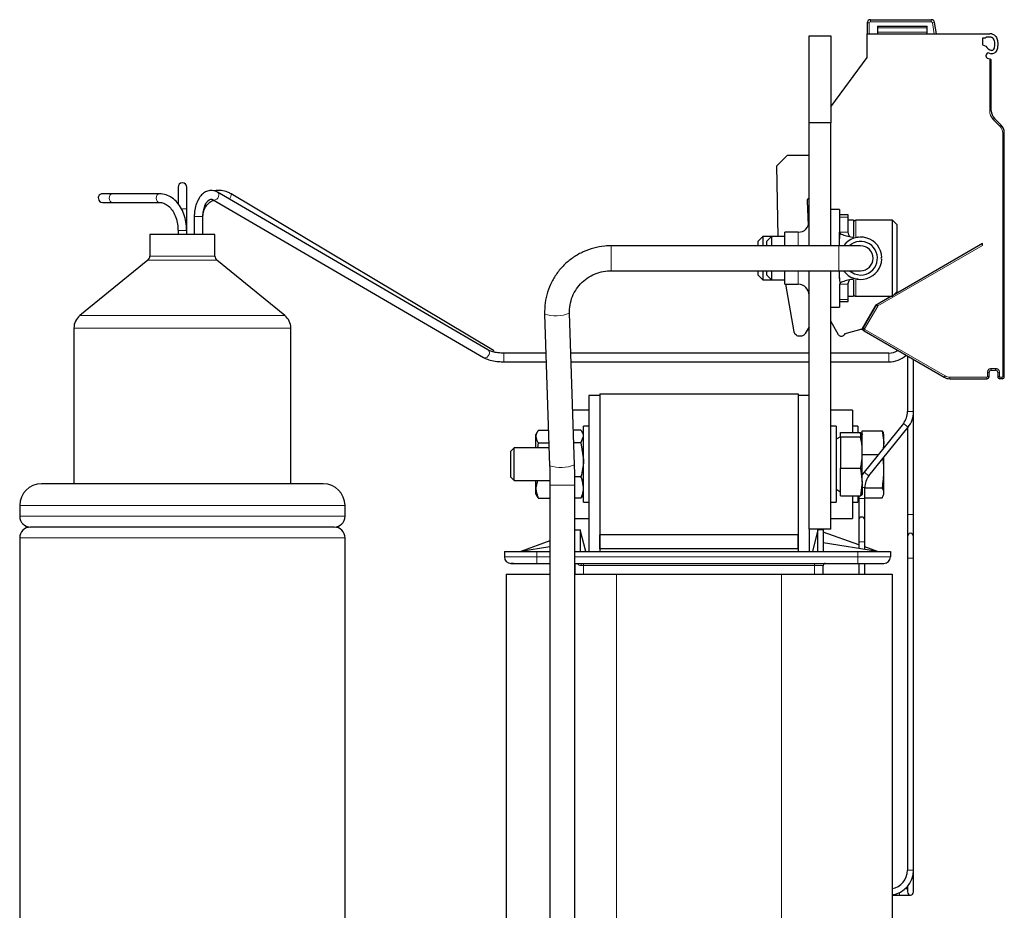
# Model space of a CAD drawing. Header units: millimetres. Extents: x 5 to 418, y 2 to 292.
# Tile 39 of 41: x 190 to 236, y 193 to 234. Entities that reach past the tile are written whole.
import ezdxf

# ---------------------------------------------------------------- set-up
doc = ezdxf.new("R2010")
doc.units = ezdxf.units.MM

msp = doc.modelspace()

# ---------------------------------------------------------------- linework, layer by layer
at = {"color": 7, "linetype": 'Continuous', "lineweight": 25}
for p, q in [((229.4676, 233.8298), (229.4676, 233.3298)), ((229.6176, 233.9798), (232.4271, 233.9798)), ((232.6676, 233.3298), (232.5748, 233.8558)), ((229.9426, 233.6798), (232.2426, 233.6798)), ((229.9426, 233.6798), (229.9426, 233.3298)), ((232.2426, 233.3298), (232.2426, 233.6798)), ((226.7926, 233.2298), (227.7926, 233.2298)), ((226.7926, 229.2298), (226.7926, 233.2298)), ((227.7926, 233.2298), (227.7926, 229.2298)), ((229.4676, 233.3298), (235.1176, 233.3298)), ((229.4676, 232.2298), (229.4676, 233.3298)), ((234.9174, 233.1296), (234.7926, 233.1296)), ((234.7926, 233.1296), (234.7926, 232.8159)), ((235.1176, 233.1798), (235.0041, 233.1798)), ((234.7926, 232.8159), (234.9383, 232.7629)), ((227.7926, 229.9662), (229.4676, 232.2298)), ((234.9526, 232.289), (234.9526, 232.3487)), ((235.1176, 232.1589), (235.0184, 232.195)), ((235.1926, 229.78), (235.1926, 232.1316)), ((235.6461, 229.1193), (235.339, 229.4264)), ((227.7926, 229.2298), (226.7926, 229.2298)), ((226.7926, 223.5548), (226.7926, 229.2298)), ((227.7926, 223.5548), (227.7926, 229.2298)), ((235.7926, 217.5229), (235.7926, 228.7658)), ((225.3011, 227.2384), (225.7926, 227.7298)), ((225.7926, 227.7298), (226.7926, 227.7298)), ((225.358, 223.9798), (225.3011, 227.2384)), ((197.6926, 226.2548), (197.6926, 225.4999)), ((198.0926, 225.2548), (198.0926, 226.2548)), ((194.6569, 225.9548), (194.2176, 225.9548)), ((196.8319, 225.9548), (194.6569, 225.9548)), ((199.3122, 225.6788), (211.7828, 218.405)), ((199.3122, 225.6788), (199.3183, 225.6755)), ((211.9844, 218.7505), (199.5137, 226.0243)), ((212.2448, 218.7309), (200.1392, 225.9495)), ((194.2176, 225.5548), (194.6569, 225.5548)), ((194.6569, 225.5548), (196.8319, 225.5548)), ((198.0926, 224.2548), (198.0926, 225.2548)), ((226.6977, 225.6249), (226.7535, 224.4861)), ((228.1926, 225.2298), (227.7926, 225.2298)), ((228.1926, 225.2298), (228.1926, 224.5555)), ((198.4426, 224.9048), (198.4426, 224.0798)), ((198.8426, 224.0798), (198.8426, 224.9048)), ((228.5926, 224.9798), (228.1926, 224.9798)), ((228.5926, 224.8788), (228.5926, 224.9798)), ((228.5926, 224.1774), (228.5926, 224.8788)), ((228.1926, 224.5555), (228.1926, 224.1774)), ((228.8426, 224.7298), (228.5926, 224.7298)), ((228.8426, 224.7298), (228.8426, 223.9748)), ((230.6426, 224.7298), (228.9426, 224.7298)), ((230.8426, 224.5298), (230.6426, 224.7298)), ((230.6426, 221.2298), (230.6426, 224.7298)), ((230.8426, 224.5298), (230.8426, 221.4298)), ((196.3926, 224.0798), (196.3926, 223.0798)), ((199.3926, 224.0798), (196.3926, 224.0798)), ((197.6926, 224.2548), (197.6926, 224.0798)), ((198.0926, 224.0798), (198.0926, 224.2548)), ((199.3926, 223.0798), (199.3926, 224.0798)), ((224.6573, 223.9798), (224.4426, 223.765)), ((225.0573, 223.9798), (224.6573, 223.9798)), ((224.6573, 223.9798), (224.6573, 223.5548)), ((225.0573, 223.9798), (224.8426, 223.765)), ((225.6676, 223.9798), (225.0573, 223.9798)), ((225.0573, 223.9798), (225.0573, 223.5548)), ((226.2926, 224.1798), (225.6676, 224.1798)), ((225.6676, 223.5548), (225.6676, 224.1798)), ((228.9523, 223.9514), (229.0421, 223.9474)), ((228.1676, 223.5548), (217.6662, 223.5548)), ((224.4426, 223.5548), (224.4426, 223.765)), ((224.8426, 223.5548), (224.8426, 223.765)), ((229.1676, 223.5548), (228.1676, 223.5548)), ((234.7926, 223.6548), (230.7112, 221.2984)), ((234.7926, 223.5682), (234.7926, 223.6548)), ((196.3003, 222.8858), (193.1693, 220.3394)), ((202.6158, 220.3394), (199.4848, 222.8858)), ((217.6662, 222.4048), (228.1676, 222.4048)), ((224.4426, 222.2452), (224.4426, 222.4048)), ((224.4426, 222.1945), (224.4426, 222.2452)), ((224.4426, 222.1945), (224.6573, 221.9798)), ((224.6573, 222.4048), (224.6573, 222.0443)), ((224.6573, 222.0443), (224.6573, 221.9798)), ((224.8426, 222.1945), (224.8426, 222.4048)), ((224.8426, 222.1945), (225.0573, 221.9798)), ((225.0573, 222.4048), (225.0573, 221.9798)), ((225.6676, 221.7798), (225.6676, 222.4048)), ((226.7926, 210.4798), (226.7926, 222.4048)), ((227.7926, 210.4798), (227.7926, 222.4048)), ((228.1676, 222.4048), (229.1676, 222.4048)), ((229.0421, 222.0122), (228.9523, 222.0082)), ((224.6573, 221.9798), (225.0573, 221.9798)), ((225.0573, 221.9798), (225.6676, 221.9798)), ((225.6676, 221.7798), (226.2926, 221.7798)), ((226.1037, 219.5864), (225.7169, 221.7798)), ((228.1926, 221.9798), (228.1974, 221.9798)), ((228.1926, 221.7822), (228.1926, 221.4041)), ((228.5926, 221.0807), (228.5926, 221.7822)), ((228.8426, 221.9833), (228.8426, 221.2298)), ((228.1926, 221.4041), (228.1926, 220.7298)), ((228.5926, 221.2298), (228.8426, 221.2298)), ((228.9426, 221.2298), (230.6426, 221.2298)), ((230.5923, 221.2298), (229.8509, 220.8017)), ((230.6426, 221.2298), (230.8426, 221.4298)), ((227.7926, 220.7298), (228.1926, 220.7298)), ((228.1926, 220.9798), (228.5926, 220.9798)), ((228.5926, 220.9798), (228.5926, 221.0807)), ((229.8509, 220.8017), (229.2176, 219.7048)), ((229.8917, 220.8098), (229.2878, 219.7639)), ((214.5929, 220.4061), (214.8277, 213.4136)), ((215.977, 213.4522), (215.7422, 220.4447)), ((192.8926, 219.7575), (192.8926, 212.5798)), ((202.8926, 212.5798), (202.8926, 219.7575)), ((226.7926, 219.8169), (226.6124, 219.5048)), ((228.1516, 219.4548), (227.7926, 220.0767)), ((226.3959, 219.3798), (226.3499, 219.3798)), ((229.2176, 219.7048), (228.4941, 219.5109)), ((229.2176, 219.689), (229.2, 219.7001)), ((229.3244, 219.6273), (229.2176, 219.689)), ((229.3244, 219.6273), (233.0265, 217.4899)), ((214.6534, 218.6048), (212.7176, 218.6048)), ((226.7926, 218.6048), (215.804, 218.6048)), ((230.4676, 218.6048), (227.7926, 218.6048)), ((231.3276, 218.4708), (231.3276, 215.9048)), ((212.7176, 218.2048), (214.6668, 218.2048)), ((215.8174, 218.2048), (226.7926, 218.2048)), ((227.7926, 218.2048), (230.4676, 218.2048)), ((231.6076, 215.9048), (231.6076, 218.3091)), ((235.0926, 217.5229), (235.0926, 217.7229)), ((235.1926, 217.8229), (235.3926, 217.8229)), ((235.4926, 217.7229), (235.4926, 217.5229)), ((233.2765, 217.4229), (234.9926, 217.4229)), ((235.6926, 217.4229), (235.5926, 217.4229)), ((217.1426, 216.6548), (216.6426, 216.6548)), ((216.6426, 216.6548), (216.6426, 209.4548)), ((217.1426, 216.7298), (226.2926, 216.7298)), ((217.1426, 216.7298), (217.1426, 210.2298)), ((217.1426, 216.6548), (217.1426, 209.4548)), ((226.2926, 216.7298), (226.2926, 210.2298)), ((226.7926, 216.6548), (226.2926, 216.6548)), ((226.2926, 216.6548), (226.2926, 209.4548)), ((216.6426, 215.9798), (215.8922, 215.9798)), ((228.7926, 215.9798), (227.7926, 215.9798)), ((228.7926, 215.9798), (228.7926, 214.9393)), ((231.6076, 211.1548), (231.6076, 215.9048)), ((216.6426, 215.2298), (216.3926, 215.2298)), ((216.3926, 211.7298), (216.3926, 215.2298)), ((228.0426, 215.2298), (227.7926, 215.2298)), ((228.0426, 215.2298), (228.0426, 211.7298)), ((229.0426, 215.2298), (228.7926, 215.2298)), ((229.0426, 215.2298), (229.0426, 214.9393)), ((231.1375, 215.3655), (229.3295, 213.1197)), ((214.2541, 214.9614), (214.1926, 214.8548)), ((214.1926, 214.7558), (214.1926, 214.8548)), ((214.1926, 214.2298), (214.1926, 214.7558)), ((214.3154, 215.0516), (214.7727, 215.0516)), ((216.2698, 215.05), (215.9234, 215.05)), ((216.2698, 214.4687), (216.3926, 214.7593)), ((216.3926, 214.8548), (216.3333, 214.9575)), ((228.2426, 214.7453), (228.0426, 214.6298)), ((228.2426, 214.9393), (229.1651, 214.9393)), ((228.2426, 214.7509), (228.2426, 214.9393)), ((228.2426, 214.7509), (228.2426, 213.2914)), ((228.2426, 214.7509), (229.1651, 214.7509)), ((229.2426, 214.3038), (229.1651, 214.9393)), ((229.2426, 214.8548), (229.239, 214.8646)), ((229.2426, 215.0242), (230.1651, 215.0242)), ((229.2426, 214.8548), (229.2426, 215.0242)), ((229.2426, 214.0211), (229.2426, 214.8451)), ((229.5477, 212.9441), (231.3556, 215.1899)), ((230.1651, 215.0242), (230.2426, 214.4787)), ((230.2426, 214.8548), (230.2204, 214.9156)), ((230.2426, 214.4787), (230.2426, 214.8548)), ((231.3276, 215.1551), (231.3276, 211.1548)), ((214.2768, 214.2298), (214.3154, 214.4601)), ((214.3154, 214.4601), (214.7925, 214.4601)), ((216.2698, 214.4687), (215.9429, 214.4687)), ((216.2698, 214.4687), (216.3926, 213.6836)), ((230.2426, 214.4787), (230.2038, 214.2057)), ((230.2426, 214.2538), (230.2426, 214.4787)), ((213.1958, 214.2298), (213.0426, 214.0765)), ((213.0426, 213.409), (213.0426, 214.0765)), ((214.8003, 214.2298), (213.1958, 214.2298)), ((213.1958, 213.3908), (213.1958, 214.2298)), ((229.2426, 212.6558), (229.2426, 214.0211)), ((229.2426, 213.9332), (229.9844, 213.9332)), ((213.0426, 212.883), (213.0426, 213.409)), ((213.1958, 212.7298), (213.1958, 213.3908)), ((230.2426, 213.161), (230.2426, 213.8073)), ((228.2426, 213.2914), (229.1651, 213.2914)), ((228.2426, 212.0203), (228.2426, 213.2914)), ((229.1651, 213.2914), (229.2426, 212.6558)), ((230.2426, 212.1621), (230.2426, 213.161)), ((204.3926, 212.5798), (191.3926, 212.5798)), ((213.0426, 212.883), (213.1958, 212.7298)), ((213.1958, 212.7298), (214.8405, 212.7298)), ((214.2756, 212.7298), (214.1926, 212.3982)), ((214.1926, 212.3982), (214.1926, 212.7298)), ((214.8426, 212.5213), (214.8426, 189.2298)), ((216.2698, 212.8985), (215.99, 212.8985)), ((215.9926, 189.2298), (215.9926, 212.5213)), ((229.2426, 212.6558), (229.1651, 212.0203)), ((229.2426, 212.6558), (229.2426, 212.1049)), ((214.1926, 212.1048), (214.1926, 212.3982)), ((214.1926, 212.1048), (214.2541, 211.9982)), ((216.3333, 212.0021), (216.3926, 212.1048)), ((228.0426, 212.3298), (228.2426, 212.2143)), ((228.2426, 212.0203), (229.1651, 212.0203)), ((228.7926, 212.0203), (228.7926, 210.9798)), ((229.0426, 212.0203), (229.0426, 211.7298)), ((229.0776, 212.0203), (229.0776, 211.9048)), ((229.239, 212.095), (229.2426, 212.1048)), ((229.3576, 211.9048), (229.3576, 212.4048)), ((229.3576, 212.3888), (230.1651, 212.3888)), ((230.2206, 212.0446), (230.2426, 212.1048)), ((230.2426, 212.1048), (230.2426, 212.1621)), ((190.3926, 211.5798), (190.3926, 211.0798)), ((205.3926, 211.0798), (205.3926, 211.5798)), ((214.3154, 211.908), (214.8426, 211.908)), ((216.2698, 211.9096), (215.9926, 211.9096)), ((216.3926, 211.7298), (216.6426, 211.7298)), ((227.7926, 211.7298), (228.0426, 211.7298)), ((228.7926, 211.7298), (229.0426, 211.7298)), ((229.0776, 211.9048), (229.0776, 210.9048)), ((229.3576, 211.9354), (230.1651, 211.9354)), ((229.3576, 210.9048), (229.3576, 211.9048)), ((231.3276, 211.1548), (231.3276, 210.1548)), ((231.6076, 210.1548), (231.6076, 211.1548)), ((215.9926, 210.9798), (216.6426, 210.9798)), ((227.7926, 210.9798), (228.7926, 210.9798)), ((229.0776, 210.9048), (229.0776, 209.9048)), ((229.3576, 209.9048), (229.3576, 210.9048)), ((204.8926, 210.5798), (190.8926, 210.5798)), ((215.9926, 210.4548), (216.2426, 210.4548)), ((216.2426, 210.4548), (216.2426, 209.4548)), ((216.4926, 209.4548), (216.2426, 210.4548)), ((217.1426, 209.5798), (217.1426, 210.2298)), ((226.2926, 210.2298), (217.1426, 210.2298)), ((226.2926, 209.5798), (226.2926, 210.2298)), ((227.7926, 210.4798), (226.7926, 210.4798)), ((226.7926, 210.4798), (226.7926, 209.4548)), ((227.1926, 210.4548), (226.9426, 209.4548)), ((227.1926, 209.4548), (227.1926, 210.4548)), ((227.4426, 210.4548), (227.1926, 210.4548)), ((227.4426, 210.4548), (227.4426, 209.4548)), ((229.0776, 209.7662), (227.4426, 210.3548)), ((190.3926, 210.0798), (190.3926, 184.0798)), ((205.3926, 184.0798), (205.3926, 210.0798)), ((214.8426, 209.9408), (213.4926, 209.4548)), ((229.9426, 209.4548), (227.4426, 209.8548)), ((229.0776, 209.9048), (229.0776, 209.5932)), ((229.3576, 209.5484), (229.3576, 209.9048)), ((231.3276, 210.1548), (231.3276, 209.1548)), ((231.6076, 209.1548), (231.6076, 210.1548)), ((212.7426, 209.4548), (212.7426, 209.2048)), ((212.7426, 209.4548), (214.2426, 209.4548)), ((214.8426, 209.6708), (213.4926, 209.4548)), ((214.2426, 209.4548), (214.8426, 209.4548)), ((215.9926, 209.4548), (229.0426, 209.4548)), ((226.2926, 209.5798), (217.1426, 209.5798)), ((217.1426, 209.5798), (217.1426, 209.4548)), ((226.2926, 209.5798), (226.2926, 209.4548)), ((229.0426, 209.4548), (230.5426, 209.4548)), ((229.9426, 209.4548), (229.3576, 209.6654)), ((230.5426, 209.4548), (230.5426, 209.2048)), ((214.2426, 208.9048), (214.8426, 208.9048)), ((215.9926, 208.9048), (229.0426, 208.9048)), ((215.9926, 208.9048), (215.9926, 208.4048)), ((229.0776, 208.9048), (229.0776, 208.4048)), ((229.3576, 208.4048), (229.3576, 208.9048)), ((231.3276, 209.1548), (231.3276, 194.7548)), ((231.6076, 194.7548), (231.6076, 209.1548)), ((212.8176, 208.4048), (212.8176, 191.2548)), ((212.8176, 208.4048), (214.8426, 208.4048)), ((215.9926, 208.4048), (217.9176, 208.4048)), ((217.9176, 208.4048), (225.5176, 208.4048)), ((225.5176, 208.4048), (230.6176, 208.4048)), ((227.4426, 208.4048), (227.4426, 208.8048)), ((230.6176, 208.4048), (230.6176, 191.2548)), ((231.6076, 193.7548), (231.6076, 194.7548)), ((231.3276, 193.8948), (231.2159, 193.8948)), ((231.3276, 194.0065), (231.3276, 193.7548)), ((230.6176, 193.6148), (230.9676, 193.6148)), ((230.9676, 193.6148), (231.4676, 193.6148))]:
    msp.add_line(p, q, dxfattribs=at)
at = {"color": 7, "linetype": 'Continuous', "lineweight": 18}
for p, q in [((229.5676, 233.3298), (229.5676, 233.8298)), ((229.6176, 233.9798), (229.6176, 233.8798)), ((229.6176, 233.8798), (232.4271, 233.8798)), ((232.4271, 233.8798), (232.4271, 233.9798)), ((232.5748, 233.8558), (232.4763, 233.8385)), ((232.4763, 233.8385), (232.566, 233.3298)), ((229.9426, 233.6048), (232.2426, 233.6048)), ((229.9426, 233.4048), (232.2426, 233.4048)), ((235.1176, 232.1589), (235.1176, 229.78)), ((235.1926, 229.78), (235.1176, 229.78)), ((235.339, 229.4264), (235.286, 229.3734)), ((235.286, 229.3734), (235.5931, 229.0663)), ((235.6461, 229.1193), (235.5931, 229.0663)), ((235.7176, 228.7658), (235.7176, 217.5229)), ((235.7926, 228.7658), (235.7176, 228.7658)), ((197.8926, 225.2548), (198.0926, 225.2548)), ((198.8426, 224.9048), (198.4426, 224.9048)), ((228.5926, 224.8788), (228.1926, 224.8788)), ((228.9426, 224.7298), (228.9426, 223.9712)), ((198.0926, 224.2548), (197.6926, 224.2548)), ((226.2926, 223.5548), (226.2926, 224.1798)), ((228.5926, 224.1774), (228.1926, 224.1774)), ((217.6662, 223.5548), (217.6662, 222.4048)), ((228.1676, 223.5548), (228.1676, 222.4048)), ((229.9658, 220.7814), (234.7926, 223.5682)), ((199.3926, 223.0798), (196.3926, 223.0798)), ((199.4848, 222.8858), (196.3003, 222.8858)), ((226.2926, 221.7798), (226.2926, 222.4048)), ((228.1926, 221.7822), (228.5926, 221.7822)), ((228.9426, 221.9878), (228.9426, 221.2298)), ((228.5926, 221.0807), (228.1926, 221.0807)), ((229.3528, 219.7264), (229.9566, 220.7723)), ((229.8917, 220.8098), (229.9566, 220.7723)), ((229.9283, 220.8464), (229.9658, 220.7814)), ((202.6158, 220.3394), (193.1693, 220.3394)), ((202.8926, 219.7575), (192.8926, 219.7575)), ((229.2551, 219.7539), (229.2176, 219.689)), ((229.2551, 219.7539), (229.2781, 219.7407)), ((229.2878, 219.7639), (229.3528, 219.7264)), ((229.3244, 219.6273), (229.3619, 219.6922)), ((233.064, 217.5548), (229.3619, 219.6922)), ((212.7176, 218.2048), (212.7176, 218.6048)), ((230.4676, 218.2048), (230.4676, 218.6048)), ((233.0265, 217.4899), (233.064, 217.5548)), ((234.9926, 217.4979), (233.2765, 217.4979)), ((233.2765, 217.4229), (233.2765, 217.4979)), ((234.9926, 217.4229), (234.9926, 217.4979)), ((235.0176, 217.7229), (235.0176, 217.5229)), ((235.0926, 217.7229), (235.0176, 217.7229)), ((235.0926, 217.5229), (235.0176, 217.5229)), ((235.3926, 217.8979), (235.1926, 217.8979)), ((235.1926, 217.8229), (235.1926, 217.8979)), ((235.3926, 217.8229), (235.3926, 217.8979)), ((235.4926, 217.7229), (235.5676, 217.7229)), ((235.4926, 217.5229), (235.5676, 217.5229)), ((235.5676, 217.5229), (235.5676, 217.7229)), ((235.6926, 217.4979), (235.5926, 217.4979)), ((235.5926, 217.4229), (235.5926, 217.4979)), ((235.6926, 217.4229), (235.6926, 217.4979)), ((235.7926, 217.5229), (235.7176, 217.5229)), ((231.3276, 215.9048), (231.6076, 215.9048)), ((231.1375, 215.3655), (231.3556, 215.1899)), ((229.3295, 213.1197), (229.5477, 212.9441)), ((214.8426, 212.5213), (215.9926, 212.5213)), ((229.2426, 212.4048), (229.3576, 212.4048)), ((205.3926, 211.5798), (190.3926, 211.5798)), ((229.0776, 211.9048), (229.3576, 211.9048)), ((231.3276, 211.1548), (231.6076, 211.1548)), ((205.3926, 211.0798), (190.3926, 211.0798)), ((205.3926, 210.0798), (190.3926, 210.0798)), ((229.0776, 209.9048), (229.3576, 209.9048)), ((214.2426, 209.4548), (214.2426, 209.2048)), ((229.0426, 209.4548), (229.0426, 209.2048)), ((212.7426, 209.2048), (214.2426, 209.2048)), ((214.2426, 209.2048), (214.2426, 208.9048)), ((214.2426, 209.2048), (214.8426, 209.2048)), ((215.9926, 209.2048), (229.0426, 209.2048)), ((216.3926, 208.9048), (216.3926, 208.8048)), ((227.0426, 208.9048), (227.0426, 208.8048)), ((229.0426, 209.2048), (229.0426, 208.9048)), ((229.0426, 209.2048), (230.5426, 209.2048)), ((231.3276, 209.1548), (231.6076, 209.1548)), ((216.3926, 208.8048), (216.2867, 208.8048)), ((227.0426, 208.8048), (216.3926, 208.8048)), ((216.3926, 208.4048), (216.3926, 208.8048)), ((217.9176, 208.4048), (217.9176, 191.2548)), ((225.5176, 208.4048), (225.5176, 191.2548)), ((227.4426, 208.8048), (227.0426, 208.8048)), ((227.0426, 208.8048), (227.0426, 208.4048)), ((231.3276, 194.7548), (231.6076, 194.7548)), ((230.9676, 193.7303), (230.9676, 193.6148))]:
    msp.add_line(p, q, dxfattribs=at)
at = {"color": 7, "linetype": 'Continuous', "lineweight": 18, "flags": 128}
for points in [[(229.5676, 233.8298), (229.5481, 233.8298), (229.5293, 233.8298), (229.512, 233.8298), (229.4969, 233.8298), (229.4844, 233.8298), (229.4752, 233.8298), (229.4695, 233.8298), (229.4676, 233.8298)], [(194.6569, 225.9548), (194.6028, 225.9396), (194.5569, 225.8962), (194.5262, 225.8313), (194.5155, 225.7548), (194.5262, 225.6783), (194.5569, 225.6134)], [(196.8318, 225.9548), (196.7778, 225.9396), (196.7319, 225.8962), (196.7012, 225.8313), (196.6905, 225.7548), (196.7012, 225.6783), (196.7319, 225.6134)], [(199.3183, 225.6755), (199.3486, 225.6649), (199.4124, 225.6669), (199.4763, 225.697), (199.5305, 225.7507), (199.5668, 225.8197), (199.5798, 225.8935), (199.5673, 225.961), (199.5313, 226.0118), (199.5138, 226.0243)], [(200.0619, 225.7046), (200.0977, 225.7614), (200.1304, 225.8292), (200.1489, 225.8891), (200.1502, 225.9321), (200.1392, 225.9495)], [(194.5569, 225.6134), (194.6028, 225.57), (194.6569, 225.5548)], [(196.7319, 225.6134), (196.7778, 225.57), (196.8305, 225.5548)], [(211.7828, 218.405), (211.8192, 218.3911), (211.883, 218.3931), (211.9469, 218.4232), (212.0011, 218.4769), (212.0375, 218.5459), (212.0504, 218.6197), (212.0379, 218.6872), (212.0019, 218.738), (211.9844, 218.7505)], [(212.2522, 218.66), (212.2545, 218.6705), (212.2559, 218.7134), (212.2448, 218.7309)]]:
    msp.add_lwpolyline(points, dxfattribs=at)
at = {"color": 7, "linetype": 'Continuous', "lineweight": 25, "flags": 128}
for points in [[(194.0761, 225.6134), (194.141, 225.57), (194.2176, 225.5548)], [(228.6479, 222.4048), (228.8876, 222.2571), (229.1676, 222.2048)], [(229.3295, 213.1197), (229.2722, 213.0419), (229.2426, 212.9955)]]:
    msp.add_lwpolyline(points, dxfattribs=at)
at = {"color": 7, "linetype": 'Continuous', "lineweight": 25}
for centre, radius, start, end in [((229.6176, 233.8298), 0.15, 90, 179.99949), ((232.4271, 233.8298), 0.15, 10, 90), ((235.0041, 233.0798), 0.1, 90, 150.12141), ((235.1176, 232.6298), 0.7, 82.16252, 90), ((235.1176, 232.6298), 0.55, 82.16252, 90), ((235.3926, 233.0729), 0.55, 214.30765, 248.67631), ((235.0526, 232.3487), 0.1, 64.84934, 180), ((235.0526, 232.289), 0.1, 180, 250), ((235.3926, 233.0729), 0.7, 244.84934, 253.17788), ((235.6926, 229.78), 0.5, 180, 225), ((235.2926, 228.7658), 0.5, 0, 45), ((197.8926, 226.2548), 0.2, 90, 180), ((197.8926, 226.2548), 0.2, 0, 90), ((194.2176, 225.7548), 0.2, 90, 225), ((226.7976, 225.6298), 0.1, 92.87862, 182.80637), ((226.2926, 224.6798), 0.5, 270, 0), ((228.9426, 224.6298), 0.1, 90, 180), ((229.1676, 222.9798), 0.975, 2.20382, 143.86119), ((229.1676, 222.9798), 0.775, 270, 132.10345), ((229.1676, 222.9798), 0.575, 270, 90), ((196.1426, 223.0798), 0.25, 309.12167, 0), ((199.6426, 223.0798), 0.25, 180, 230.87833), ((229.1676, 222.9798), 0.975, 216.13881, 357.79618), ((230.1426, 222.9798), 0.0375, 91.10191, 268.89809), ((226.2926, 221.2798), 0.5, 0, 90), ((228.9426, 221.3298), 0.1, 180, 270), ((229.9783, 220.7598), 0.1, 120, 150), ((193.6426, 219.7575), 0.75, 129.12167, 180), ((202.1426, 219.7575), 0.75, 0, 50.87833), ((229.3744, 219.7139), 0.1, 150, 240), ((228.2815, 219.5298), 0.15, 210, 326.9182), ((228.5329, 219.366), 0.15, 105, 146.9182), ((230.4676, 219.4048), 0.8, 270, 301.73197), ((230.4676, 219.4048), 1.2, 270, 311.59504), ((233.2765, 217.9229), 0.5, 240, 270), ((234.9926, 217.5229), 0.1, 270, 0), ((235.1926, 217.7229), 0.1, 90, 180), ((235.3926, 217.7229), 0.1, 0, 90), ((235.5926, 217.5229), 0.1, 180, 270), ((235.6926, 217.5229), 0.1, 270, 0), ((230.4676, 215.9048), 0.86, 321.1658, 0), ((230.4676, 215.9048), 1.14, 321.1658, 0), ((230.2176, 212.4048), 0.86, 141.1658, 180), ((191.3926, 211.5798), 1, 90, 180), ((204.3926, 211.5798), 1, 0, 90), ((190.8926, 211.0798), 0.5, 180, 270), ((204.8926, 211.0798), 0.5, 270, 0), ((229.2176, 210.9048), 0.14, 0, 180), ((190.8926, 210.0798), 0.5, 90, 180), ((204.8926, 210.0798), 0.5, 0, 90), ((231.4676, 210.1548), 0.14, 0, 180), ((213.0426, 209.2048), 0.3, 180, 270), ((227.5426, 208.8048), 0.1, 90, 180), ((230.2426, 209.2048), 0.3, 270, 0), ((230.4676, 194.7548), 0.86, 280.04483, 0), ((230.4676, 194.7548), 1.14, 277.56084, 0), ((231.4676, 193.7548), 0.14, 180, 0)]:
    msp.add_arc(centre, radius, start, end, dxfattribs=at)
at = {"color": 7, "linetype": 'Continuous', "lineweight": 18}
for centre, radius, start, end in [((229.6176, 233.8298), 0.05, 90, 180), ((215.1165, 221.9536), 1.6337, 251.30677, 292.52198), ((215.3513, 214.9607), 1.6333, 251.29932, 292.5256), ((216.1724, 208.828), 0.1167, 348.50406, 41.14247)]:
    msp.add_arc(centre, radius, start, end, dxfattribs=at)
for points, knots in [([(232.4271, 233.8798), (232.4329, 233.8792), (232.4446, 233.8781), (232.4597, 233.8688), (232.4717, 233.8555), (232.4748, 233.8442), (232.4763, 233.8385)], [0, 0, 0, 0, 0.2484224, 0.4998058, 0.7484509, 1, 1, 1, 1]), ([(229.3619, 219.6922), (229.3593, 219.6942), (229.354, 219.6981), (229.3504, 219.7058), (229.3493, 219.7122), (229.3494, 219.7188), (229.3514, 219.7233), (229.3528, 219.7264)], [0, 0, 0, 0, 0.2491727, 0.4989908, 0.6241163, 0.7460592, 1, 1, 1, 1]), ([(235.0176, 217.5229), (235.0172, 217.5196), (235.0165, 217.5131), (235.0116, 217.5062), (235.0066, 217.502), (235.0008, 217.4987), (234.9959, 217.4982), (234.9926, 217.4979)], [0, 0, 0, 0, 0.24917295, 0.49899076, 0.62411614, 0.74605895, 1, 1, 1, 1]), ([(235.1926, 217.8979), (235.1706, 217.8955), (235.1367, 217.8919), (235.0959, 217.8702), (235.0681, 217.8477), (235.0454, 217.8198), (235.0236, 217.779), (235.0199, 217.7449), (235.0176, 217.7229)], [0, 0, 0, 0, 0.2394414, 0.3682188, 0.4999987, 0.628778, 0.7605586, 1, 1, 1, 1]), ([(235.5676, 217.7229), (235.5652, 217.7449), (235.5616, 217.7787), (235.5399, 217.8195), (235.5174, 217.8473), (235.4894, 217.87), (235.4487, 217.8919), (235.4146, 217.8955), (235.3926, 217.8979)], [0, 0, 0, 0, 0.23944144, 0.36821878, 0.49999865, 0.62877799, 0.76055856, 1, 1, 1, 1]), ([(235.5926, 217.4979), (235.5893, 217.4983), (235.5827, 217.499), (235.5758, 217.5039), (235.5716, 217.5088), (235.5684, 217.5146), (235.5679, 217.5196), (235.5676, 217.5229)], [0, 0, 0, 0, 0.2491727, 0.4989908, 0.6241163, 0.7460592, 1, 1, 1, 1]), ([(235.7176, 217.5229), (235.7172, 217.5196), (235.7165, 217.5131), (235.7116, 217.5062), (235.7066, 217.502), (235.7008, 217.4987), (235.6959, 217.4982), (235.6926, 217.4979)], [0, 0, 0, 0, 0.2491729, 0.4989908, 0.6241161, 0.7460589, 1, 1, 1, 1]), ([(216.2867, 208.8048), (216.2633, 208.8071), (216.2147, 208.812), (216.1574, 208.8396), (216.1347, 208.8685), (216.1256, 208.88)], [0, 0, 0, 0, 0.3578169, 0.7446181, 1, 1, 1, 1])]:
    msp.add_open_spline(points, degree=3, knots=knots, dxfattribs=at)
at = {"color": 7, "linetype": 'Continuous', "lineweight": 25}
for points, knots in [([(235.213, 233.3233), (235.2404, 233.3166), (235.2952, 233.3033), (235.3712, 233.244), (235.4271, 233.1624), (235.4618, 233.0661), (235.4856, 232.9552), (235.4939, 232.8221), (235.4814, 232.6863), (235.4475, 232.5691), (235.3979, 232.4846), (235.3297, 232.4291), (235.2594, 232.4032), (235.2121, 232.4058), (235.1907, 232.4069)], [0, 0, 0, 0, 0.0696143, 0.1391163, 0.2342733, 0.3125809, 0.3928726, 0.5163562, 0.6435052, 0.730923, 0.8188906, 0.8828722, 0.946892, 1, 1, 1, 1]), ([(235.1926, 233.1747), (235.2046, 233.1715), (235.2298, 233.165), (235.2734, 233.126), (235.329, 233.016), (235.3456, 232.8671), (235.334, 232.7201), (235.3121, 232.6373), (235.2833, 232.5875), (235.2611, 232.5663), (235.2413, 232.5571), (235.2254, 232.5542), (235.2088, 232.5551), (235.1981, 232.5587), (235.1926, 232.5605)], [0, 0, 0, 0, 0.0489784, 0.1025856, 0.2263528, 0.5320818, 0.6848467, 0.814873, 0.8689947, 0.9129334, 0.9344587, 0.9553182, 0.9767764, 1, 1, 1, 1]), ([(235.1926, 232.1316), (235.1923, 232.1317), (235.1918, 232.1319), (235.1874, 232.1335), (235.1803, 232.1361), (235.1684, 232.1404), (235.153, 232.1462), (235.1347, 232.1527), (235.1235, 232.1567), (235.1176, 232.1589)], [0, 0, 0, 0, 0.118116, 0.2398408, 0.3657075, 0.496198, 0.7072125, 0.8434553, 1, 1, 1, 1]), ([(199.5137, 226.0243), (199.4716, 226.0453), (199.3613, 226.1004), (199.1636, 226.116), (198.9523, 226.0475), (198.7718, 225.9069), (198.6227, 225.7026), (198.5118, 225.4389), (198.4516, 225.1625), (198.4452, 224.9801), (198.4426, 224.9048)], [0, 0, 0, 0, 0.0831854, 0.2180999, 0.3466657, 0.4746737, 0.610303, 0.7533081, 0.8980972, 1, 1, 1, 1]), ([(200.1392, 225.9495), (200.0873, 225.9774), (199.9448, 226.054), (199.6876, 226.1074), (199.4734, 226.1181), (199.373, 226.0837), (199.3689, 226.0823)], [0, 0, 0, 0, 0.2191575, 0.6017358, 0.9838777, 1, 1, 1, 1]), ([(198.0926, 224.2548), (198.0908, 224.323), (198.0855, 224.5189), (198.028, 224.8373), (197.9021, 225.1856), (197.7188, 225.4884), (197.4865, 225.7288), (197.2167, 225.8905), (196.9906, 225.9501), (196.8621, 225.9539), (196.8319, 225.9548)], [0, 0, 0, 0, 0.0781108, 0.2242837, 0.3711424, 0.5186083, 0.6662607, 0.8126452, 0.9558693, 1, 1, 1, 1]), ([(198.8426, 224.9048), (198.8438, 224.9496), (198.8473, 225.0815), (198.8869, 225.2921), (198.9697, 225.4996), (199.0747, 225.641), (199.1742, 225.7021), (199.2368, 225.7118), (199.2891, 225.6889), (199.3122, 225.6788)], [0, 0, 0, 0, 0.0824094, 0.2429945, 0.4017907, 0.5570279, 0.7111519, 0.8723939, 1, 1, 1, 1]), ([(198.8426, 224.9048), (198.8443, 224.9459), (198.8499, 225.0733), (198.9144, 225.2814), (199.0599, 225.4864), (199.2032, 225.6115), (199.297, 225.6382), (199.3148, 225.6433)], [0, 0, 0, 0, 0.1282794, 0.3969012, 0.666289, 0.9366946, 1, 1, 1, 1]), ([(196.8319, 225.5548), (196.8642, 225.5531), (196.9685, 225.5475), (197.1431, 225.4794), (197.342, 225.3148), (197.5065, 225.079), (197.6242, 224.7917), (197.6842, 224.508), (197.6902, 224.326), (197.6926, 224.2548)], [0, 0, 0, 0, 0.0782042, 0.2522749, 0.4199071, 0.5809344, 0.7398004, 0.8982256, 1, 1, 1, 1]), ([(228.1926, 223.5548), (228.1926, 223.567), (228.1926, 223.7834), (228.1926, 223.9861), (228.1926, 224.1774)], [0, 0, 0, 0, 0.0565133, 1, 1, 1, 1]), ([(228.1926, 224.1774), (228.1975, 224.1626), (228.2072, 224.1331), (228.3126, 224.069), (228.5144, 224.006), (228.7197, 223.9603), (228.8251, 223.9568), (228.8426, 223.9562)], [0, 0, 0, 0, 0.14166342, 0.28147866, 0.59206068, 0.93263465, 1, 1, 1, 1]), ([(228.2191, 224.1392), (228.2116, 224.1006), (228.1954, 224.0176), (228.1936, 223.9327), (228.1926, 223.8873)], [0, 0, 0, 0, 0.4648595, 1, 1, 1, 1]), ([(228.661, 223.9827), (228.6479, 224.0083), (228.6056, 224.0906), (228.5979, 224.142), (228.5926, 224.1774)], [0, 0, 0, 0, 0.3102612, 1, 1, 1, 1]), ([(229.0771, 223.9506), (229.0709, 223.95), (229.0582, 223.9487), (229.0475, 223.9479), (229.0421, 223.9474)], [0, 0, 0, 0, 0.49290913, 1, 1, 1, 1]), ([(217.6662, 223.5548), (217.5671, 223.5519), (217.2969, 223.5442), (216.8605, 223.4623), (216.3756, 223.2893), (215.9264, 223.0373), (215.5257, 222.7151), (215.1849, 222.3312), (214.9129, 221.8966), (214.7193, 221.4233), (214.6011, 220.9216), (214.5956, 220.5789), (214.5929, 220.4061)], [0, 0, 0, 0, 0.060395, 0.1646234, 0.2689354, 0.3732355, 0.4775097, 0.5817463, 0.6859376, 0.7900808, 0.8941788, 1, 1, 1, 1]), ([(215.7422, 220.4447), (215.742, 220.5058), (215.7413, 220.7001), (215.8001, 221.0258), (215.951, 221.3999), (216.1794, 221.7347), (216.4736, 222.0148), (216.8208, 222.2279), (217.1986, 222.3615), (217.4869, 222.4026), (217.6405, 222.4045), (217.6662, 222.4048)], [0, 0, 0, 0, 0.0604375, 0.1922356, 0.3242087, 0.4560898, 0.5878202, 0.7193726, 0.8507522, 0.975086, 1, 1, 1, 1]), ([(228.1926, 222.0289), (228.1926, 222.1398), (228.1926, 222.2621), (228.1926, 222.3926), (228.1926, 222.4048)], [0, 0, 0, 0, 0.90623692, 1, 1, 1, 1]), ([(228.1926, 222.0723), (228.1936, 222.0269), (228.1954, 221.942), (228.2116, 221.859), (228.2191, 221.8204)], [0, 0, 0, 0, 0.5351405, 1, 1, 1, 1]), ([(229.0421, 222.0122), (229.0503, 222.0115), (229.0613, 222.0105), (229.074, 222.0093), (229.0771, 222.009)], [0, 0, 0, 0, 0.7570723, 1, 1, 1, 1]), ([(228.8426, 222.0033), (228.8251, 222.0028), (228.7197, 221.9993), (228.5144, 221.9536), (228.3126, 221.8906), (228.2072, 221.8265), (228.1975, 221.797), (228.1926, 221.7822)], [0, 0, 0, 0, 0.0673653, 0.4079393, 0.7185213, 0.8583366, 1, 1, 1, 1]), ([(228.5926, 221.7822), (228.5995, 221.8309), (228.6073, 221.8861), (228.6545, 221.9672), (228.66, 221.9767)], [0, 0, 0, 0, 0.8833608, 1, 1, 1, 1]), ([(226.3499, 219.3798), (226.3252, 219.3819), (226.2729, 219.3865), (226.1976, 219.4253), (226.1456, 219.4802), (226.1154, 219.5371), (226.1076, 219.5697), (226.1037, 219.5864)], [0, 0, 0, 0, 0.2118548, 0.4488692, 0.7110968, 0.8523484, 1, 1, 1, 1]), ([(226.6124, 219.5048), (226.599, 219.4854), (226.5728, 219.4475), (226.5172, 219.4083), (226.4575, 219.3841), (226.416, 219.3812), (226.3959, 219.3798)], [0, 0, 0, 0, 0.2694601, 0.5258976, 0.7693827, 1, 1, 1, 1]), ([(211.7828, 218.405), (211.8204, 218.3852), (211.9304, 218.327), (212.1552, 218.259), (212.4401, 218.2122), (212.6323, 218.2071), (212.7176, 218.2048)], [0, 0, 0, 0, 0.1584256, 0.4645294, 0.762493, 1, 1, 1, 1]), ([(212.7176, 218.6048), (212.6708, 218.6056), (212.534, 218.608), (212.3175, 218.6349), (212.1075, 218.6887), (212.0228, 218.7312), (211.9844, 218.7505)], [0, 0, 0, 0, 0.1564257, 0.4571809, 0.7538398, 1, 1, 1, 1]), ([(214.3154, 215.0516), (214.3083, 215.0422), (214.294, 215.0234), (214.2746, 214.9951), (214.2568, 214.9665), (214.2408, 214.9378), (214.2268, 214.9088), (214.215, 214.8796), (214.2055, 214.8502), (214.1983, 214.8198), (214.1935, 214.7883), (214.1929, 214.7667), (214.1926, 214.7558)], [0, 0, 0, 0, 0.0973645, 0.1947696, 0.2923154, 0.3899176, 0.4881918, 0.5865421, 0.6851447, 0.783842, 0.8918505, 1, 1, 1, 1]), ([(214.1926, 214.7558), (214.2088, 214.6749), (214.2288, 214.5748), (214.3015, 214.4785), (214.3154, 214.4601)], [0, 0, 0, 0, 0.8086687, 1, 1, 1, 1]), ([(216.3331, 214.9574), (216.3281, 214.9659), (216.3165, 214.9857), (216.2954, 215.0166), (216.2783, 215.0388), (216.2698, 215.05)], [0, 0, 0, 0, 0.2735773, 0.6366674, 1, 1, 1, 1]), ([(229.1651, 214.9393), (229.1666, 214.9383), (229.1738, 214.9336), (229.1859, 214.9251), (229.2003, 214.9138), (229.2128, 214.9025), (229.2234, 214.8911), (229.2319, 214.8796), (229.238, 214.8681), (229.2418, 214.8566), (229.2423, 214.8489), (229.2426, 214.8451)], [0, 0, 0, 0, 0.0310304, 0.1515993, 0.272205, 0.3929396, 0.5137259, 0.6351151, 0.7565719, 0.8782467, 1, 1, 1, 1]), ([(229.2426, 214.8451), (229.2339, 214.8212), (229.2224, 214.7896), (229.1765, 214.7585), (229.1651, 214.7509)], [0, 0, 0, 0, 0.75395418, 1, 1, 1, 1]), ([(229.2426, 214.0211), (229.2423, 214.0515), (229.2415, 214.1428), (229.2278, 214.3874), (229.1913, 214.5992), (229.1651, 214.7509)], [0, 0, 0, 0, 0.12428698, 0.3732527, 1, 1, 1, 1]), ([(230.1651, 215.0242), (230.1832, 214.9963), (230.2067, 214.9599), (230.2155, 214.9231), (230.2175, 214.9146)], [0, 0, 0, 0, 0.76944726, 1, 1, 1, 1]), ([(229.1651, 213.2914), (229.1815, 213.3815), (229.2198, 213.5926), (229.2408, 213.8371), (229.2423, 213.9903), (229.2426, 214.0211)], [0, 0, 0, 0, 0.3736799, 0.874287, 1, 1, 1, 1]), ([(214.8277, 213.4136), (214.8313, 213.2919), (214.8402, 212.9961), (214.8417, 212.6972), (214.8426, 212.5213)], [0, 0, 0, 0, 0.4113581, 1, 1, 1, 1]), ([(215.9926, 212.5213), (215.9921, 212.6495), (215.9911, 212.9611), (215.9822, 213.2702), (215.977, 213.4522)], [0, 0, 0, 0, 0.4113581, 1, 1, 1, 1]), ([(216.3926, 213.6836), (216.3924, 213.665), (216.3907, 213.3999), (216.328, 213.1401), (216.2698, 212.8985)], [0, 0, 0, 0, 0.0701503, 1, 1, 1, 1]), ([(230.2426, 213.161), (230.2424, 213.1853), (230.2421, 213.234), (230.2398, 213.3069), (230.2361, 213.3799), (230.231, 213.4529), (230.2245, 213.526), (230.2139, 213.6233), (230.2045, 213.698), (230.1964, 213.748), (230.1962, 213.7497)], [0, 0, 0, 0, 0.12347106, 0.24699038, 0.37065094, 0.49435658, 0.6185329, 0.74274862, 0.99142138, 1, 1, 1, 1]), ([(230.1651, 212.3888), (230.1666, 212.3967), (230.214, 212.6512), (230.2285, 212.9101), (230.2426, 213.161)], [0, 0, 0, 0, 0.0310695, 1, 1, 1, 1]), ([(216.3926, 212.404), (216.3763, 212.5394), (216.3563, 212.7068), (216.2836, 212.8677), (216.2698, 212.8985)], [0, 0, 0, 0, 0.80866875, 1, 1, 1, 1]), ([(214.1926, 212.3982), (214.1927, 212.3866), (214.193, 212.3559), (214.1967, 212.3062), (214.2041, 212.2491), (214.2188, 212.1729), (214.24, 212.0967), (214.2669, 212.021), (214.2897, 211.9643), (214.3068, 211.9268), (214.3154, 211.908)], [0, 0, 0, 0, 0.06997173, 0.18478632, 0.29976767, 0.41522186, 0.64784179, 0.76500798, 0.88246476, 1, 1, 1, 1]), ([(216.2698, 211.9096), (216.2769, 211.9253), (216.2911, 211.9567), (216.3105, 212.0041), (216.3283, 212.0517), (216.3443, 212.0998), (216.3583, 212.1483), (216.3701, 212.1971), (216.3796, 212.2463), (216.3868, 212.2972), (216.3916, 212.3498), (216.3923, 212.3859), (216.3926, 212.404)], [0, 0, 0, 0, 0.0973645, 0.1947696, 0.2923154, 0.3899176, 0.4881918, 0.5865421, 0.6851447, 0.783842, 0.8918505, 1, 1, 1, 1]), ([(229.2426, 212.1145), (229.2424, 212.1115), (229.2421, 212.1056), (229.2398, 212.0967), (229.2361, 212.0878), (229.231, 212.0789), (229.2245, 212.07), (229.214, 212.0581), (229.2, 212.0454), (229.1823, 212.0318), (229.1709, 212.0241), (229.1651, 212.0203)], [0, 0, 0, 0, 0.09391607, 0.18786886, 0.28192907, 0.37602357, 0.47047609, 0.56495858, 0.7541071, 0.87703364, 1, 1, 1, 1]), ([(230.2426, 212.1621), (230.2366, 212.2095), (230.227, 212.2855), (230.1821, 212.3605), (230.1651, 212.3888)], [0, 0, 0, 0, 0.6233586, 1, 1, 1, 1]), ([(230.1651, 211.9354), (230.1702, 211.9435), (230.1891, 211.9738), (230.2167, 212.029), (230.2388, 212.0965), (230.2414, 212.1418), (230.2426, 212.1621)], [0, 0, 0, 0, 0.10893975, 0.40502677, 0.733288, 1, 1, 1, 1]), ([(214.2534, 211.9997), (214.2546, 211.9975), (214.2612, 211.9854), (214.275, 211.964), (214.2944, 211.9356), (214.3084, 211.9172), (214.3154, 211.908)], [0, 0, 0, 0, 0.0691555, 0.3934521, 0.6966621, 1, 1, 1, 1]), ([(216.3331, 212.0022), (216.3281, 211.9937), (216.3165, 211.9739), (216.2954, 211.943), (216.2783, 211.9207), (216.2698, 211.9096)], [0, 0, 0, 0, 0.2735773, 0.6366674, 1, 1, 1, 1]), ([(213.0426, 208.9048), (213.0587, 208.9048), (213.0836, 208.9048), (213.233, 208.9048), (213.388, 208.9048), (213.579, 208.9048), (213.8586, 208.9048), (214.0917, 208.9048), (214.2426, 208.9048)], [0, 0, 0, 0, 0.2394429, 0.3696501, 0.4999999, 0.6302072, 0.7605571, 1, 1, 1, 1]), ([(213.1686, 208.9048), (213.1656, 208.9048), (213.1414, 208.9048), (213.1067, 208.9048), (213.0559, 208.9048), (213.0478, 208.9048), (213.0426, 208.9048)], [0, 0, 0, 0, 0.0353958, 0.2863176, 0.5380648, 1, 1, 1, 1]), ([(213.1686, 208.9048), (213.1656, 208.9048), (213.1414, 208.9048), (213.1067, 208.9048), (213.0559, 208.9048), (213.0478, 208.9048), (213.0426, 208.9048)], [0, 0, 0, 0, 0.0353958, 0.2863176, 0.5380648, 1, 1, 1, 1]), ([(213.1686, 208.9048), (213.1656, 208.9048), (213.1414, 208.9048), (213.1067, 208.9048), (213.0559, 208.9048), (213.0478, 208.9048), (213.0426, 208.9048)], [0, 0, 0, 0, 0.0353958, 0.2863176, 0.5380648, 1, 1, 1, 1]), ([(229.0426, 208.9048), (229.1935, 208.9048), (229.4264, 208.9048), (229.7061, 208.9048), (229.897, 208.9048), (230.0521, 208.9048), (230.2016, 208.9048), (230.2264, 208.9048), (230.2426, 208.9048)], [0, 0, 0, 0, 0.23944295, 0.36965012, 0.49999994, 0.63020718, 0.76055705, 1, 1, 1, 1])]:
    msp.add_open_spline(points, degree=3, knots=knots, dxfattribs=at)
at = {"color": 7, "linetype": 'Continuous', "lineweight": 18}
for points in [[(235.1176, 229.78), (235.1254, 229.7039), (235.1411, 229.5516), (235.2377, 229.4328), (235.286, 229.3734)], [(235.5931, 229.0663), (235.6288, 229.0224), (235.7002, 228.9346), (235.7118, 228.8221), (235.7176, 228.7658)], [(229.9566, 220.7723), (229.9579, 220.7741), (229.9603, 220.7777), (229.964, 220.7802), (229.9658, 220.7814)], [(233.2765, 217.4979), (233.2392, 217.5003), (233.1646, 217.505), (233.0975, 217.5382), (233.064, 217.5548)]]:
    msp.add_open_spline(points, degree=3, dxfattribs=at)

doc.saveas('drawing.dxf')
